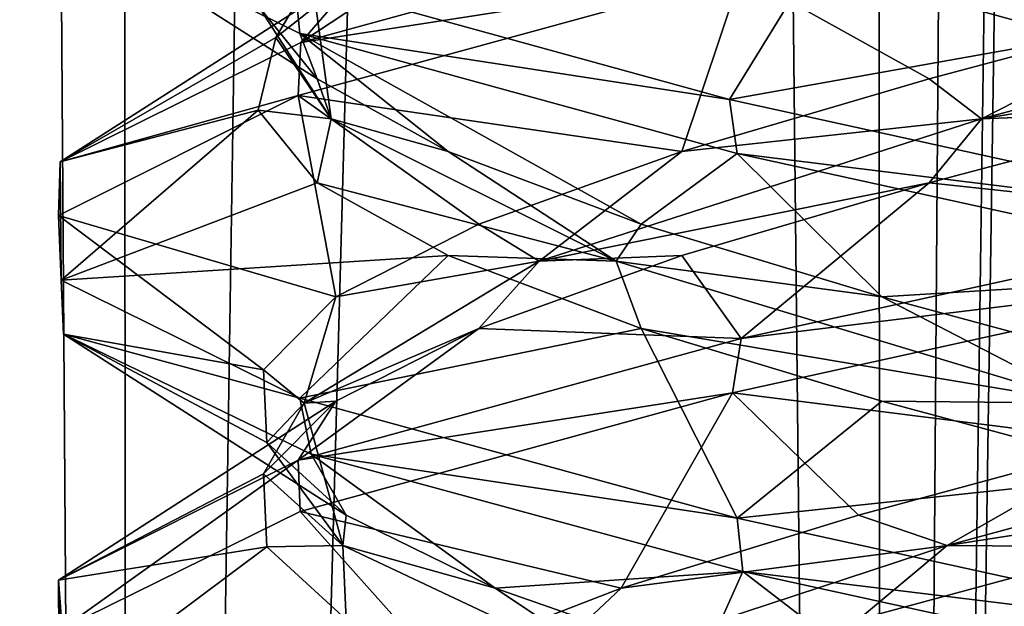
# Model space of a CAD drawing. Header units: millimetres. Extents: x -36.5 to 36.5, y -8.8 to 41.6.
# Tile 89 of 256: x -1.512 to -0.331, y 5.237 to 5.941. Entities that reach past the tile are written whole.
import ezdxf

# ---------------------------------------------------------------- set-up
doc = ezdxf.new("R2010")
doc.units = ezdxf.units.MM
doc.header["$LTSCALE"] = 65.185185
for name, color, linetype in [('14', 7, 'CONTINUOUS'), ('15', 7, 'CONTINUOUS'), ('16', 7, 'CONTINUOUS'), ('166', 7, 'CONTINUOUS'), ('175', 7, 'CONTINUOUS'), ('176', 7, 'CONTINUOUS'), ('177', 7, 'CONTINUOUS'), ('187', 7, 'CONTINUOUS'), ('188', 7, 'CONTINUOUS'), ('189', 7, 'CONTINUOUS'), ('199', 7, 'CONTINUOUS'), ('200', 7, 'CONTINUOUS'), ('201', 7, 'CONTINUOUS'), ('220', 7, 'CONTINUOUS'), ('221', 7, 'CONTINUOUS'), ('26', 7, 'CONTINUOUS'), ('27', 7, 'CONTINUOUS'), ('28', 7, 'CONTINUOUS'), ('38', 7, 'CONTINUOUS'), ('39', 7, 'CONTINUOUS'), ('40', 7, 'CONTINUOUS'), ('5', 7, 'CONTINUOUS'), ('548', 7, 'CONTINUOUS'), ('553', 7, 'CONTINUOUS'), ('59', 7, 'CONTINUOUS'), ('60', 7, 'CONTINUOUS')]:
    doc.layers.add(name, color=color, linetype=linetype)

msp = doc.modelspace()

# ---------------------------------------------------------------- linework, layer by layer
at = {"layer": '14', "color": 7, "linetype": 'CONTINUOUS'}
msp.add_3dface([(-0.5056, 5.2213, 12.1206), (0, 5.2, 12.5), (-0.1832, 5.3086, 12.2156), (-0.5056, 5.2213, 12.1206)], dxfattribs=at)
at = {"layer": '15', "color": 7, "linetype": 'CONTINUOUS'}
for points in [[(-0.399, 5.3102, 12.1246), (0.1529, 5.3959, 12.2198), (0.231, 5.4808, 12.1707), (-0.399, 5.3102, 12.1246)], [(-0.399, 5.3102, 12.1246), (0.231, 5.4808, 12.1707), (-0.1832, 5.4336, 12.2156), (-0.399, 5.3102, 12.1246)], [(-0.5056, 5.3463, 12.1206), (-0.399, 5.3102, 12.1246), (-0.1832, 5.4336, 12.2156), (-0.5056, 5.3463, 12.1206)], [(-0.1832, 5.3086, 12.2156), (0.1529, 5.3959, 12.2198), (-0.399, 5.3102, 12.1246), (-0.1832, 5.3086, 12.2156)], [(-0.7902, 5.259, 11.9417), (-0.399, 5.3102, 12.1246), (-0.5056, 5.3463, 12.1206), (-0.7902, 5.259, 11.9417)], [(-0.9172, 5.1397, 11.7633), (-0.5056, 5.2213, 12.1206), (-0.399, 5.3102, 12.1246), (-0.9172, 5.1397, 11.7633)], [(-0.9172, 5.1397, 11.7633), (-0.399, 5.3102, 12.1246), (-0.7902, 5.259, 11.9417), (-0.9172, 5.1397, 11.7633)], [(-0.5056, 5.2213, 12.1206), (-0.1832, 5.3086, 12.2156), (-0.399, 5.3102, 12.1246), (-0.5056, 5.2213, 12.1206)], [(-1.0158, 5.1717, 11.6925), (-0.9172, 5.1397, 11.7633), (-0.7902, 5.259, 11.9417), (-1.0158, 5.1717, 11.6925)]]:
    msp.add_3dface(points, dxfattribs=at)
at = {"layer": '16', "color": 7, "linetype": 'CONTINUOUS'}
for points in [[(0, 5.6375, 12.5), (-0.6568, 5.4932, 12.3485), (-0.1832, 5.4336, 12.2156), (0, 5.6375, 12.5)], [(-0.6568, 5.4932, 12.3485), (-1.1756, 5.3508, 11.9316), (-0.7902, 5.259, 11.9417), (-0.6568, 5.4932, 12.3485)], [(-0.6568, 5.4932, 12.3485), (-0.7902, 5.259, 11.9417), (-0.5056, 5.3463, 12.1206), (-0.6568, 5.4932, 12.3485)], [(-0.6568, 5.4932, 12.3485), (-0.5056, 5.3463, 12.1206), (-0.1832, 5.4336, 12.2156), (-0.6568, 5.4932, 12.3485)], [(-1.1756, 5.3508, 11.9316), (-1.4613, 5.21, 11.3385), (-1.0158, 5.1717, 11.6925), (-1.1756, 5.3508, 11.9316)], [(-1.1756, 5.3508, 11.9316), (-1.0158, 5.1717, 11.6925), (-0.7902, 5.259, 11.9417), (-1.1756, 5.3508, 11.9316)]]:
    msp.add_3dface(points, dxfattribs=at)
at = {"layer": '166', "color": 7, "linetype": 'CONTINUOUS'}
for points in [[(-1.1761, 5.9244, -11.931), (-1.4623, 6.066, -11.3343), (-1.1826, 5.9891, -11.9228), (-1.1761, 5.9244, -11.931)], [(-1.1748, 5.9136, -10.0673), (-0.6464, 5.9957, -9.6464), (-0.6558, 6.056, -9.651), (-1.1748, 5.9136, -10.0673)], [(-1.178, 5.85, -10.0714), (-0.6464, 5.9957, -9.6464), (-1.1748, 5.9136, -10.0673), (-1.178, 5.85, -10.0714)], [(-0.6603, 5.8451, -12.3468), (-1.1761, 5.9244, -11.931), (-1.1826, 5.9891, -11.9228), (-0.6603, 5.8451, -12.3468)], [(-0.6513, 5.7805, -12.3512), (-1.1761, 5.9244, -11.931), (-0.6603, 5.8451, -12.3468), (-0.6513, 5.7805, -12.3512)], [(-1.4636, 5.7703, -10.6713), (-1.178, 5.85, -10.0714), (-1.1748, 5.9136, -10.0673), (-1.4636, 5.7703, -10.6713)], [(-1.4655, 5.7059, -10.6803), (-1.178, 5.85, -10.0714), (-1.4636, 5.7703, -10.6713), (-1.4655, 5.7059, -10.6803)], [(0, 5.7, -12.5), (-0.6513, 5.7805, -12.3512), (-0.6603, 5.8451, -12.3468), (0, 5.7, -12.5)], [(0, 5.6375, -12.5), (-0.6513, 5.7805, -12.3512), (0, 5.7, -12.5), (0, 5.6375, -12.5)], [(-1.4623, 5.6285, -11.3343), (-1.4655, 5.7059, -10.6803), (-1.4636, 5.7703, -10.6713), (-1.4623, 5.6285, -11.3343)], [(-1.4596, 5.5635, -11.3456), (-1.4655, 5.7059, -10.6803), (-1.4623, 5.6285, -11.3343), (-1.4596, 5.5635, -11.3456)], [(0, 5.6375, -9.5), (0, 5.7, -9.5), (-0.6464, 5.5582, -9.6464), (0, 5.6375, -9.5)], [(-0.6568, 5.4932, -9.6515), (0, 5.6375, -9.5), (-0.6464, 5.5582, -9.6464), (-0.6568, 5.4932, -9.6515)], [(-1.1761, 5.4869, -11.931), (-1.4596, 5.5635, -11.3456), (-1.4623, 5.6285, -11.3343), (-1.1761, 5.4869, -11.931)], [(-1.1624, 5.4197, -11.9481), (-1.4596, 5.5635, -11.3456), (-1.1761, 5.4869, -11.931), (-1.1624, 5.4197, -11.9481)], [(-1.178, 5.4125, -10.0714), (-0.6568, 5.4932, -9.6515), (-0.6464, 5.5582, -9.6464), (-1.178, 5.4125, -10.0714)], [(-1.1756, 5.3508, -10.0684), (-0.6568, 5.4932, -9.6515), (-1.178, 5.4125, -10.0714), (-1.1756, 5.3508, -10.0684)], [(-0.6513, 5.343, -12.3512), (-1.1624, 5.4197, -11.9481), (-1.1761, 5.4869, -11.931), (-0.6513, 5.343, -12.3512)], [(-1.4655, 5.2684, -10.6803), (-1.4613, 5.21, -10.6615), (-1.178, 5.4125, -10.0714), (-1.4655, 5.2684, -10.6803)], [(-1.4613, 5.21, -10.6615), (-1.1756, 5.3508, -10.0684), (-1.178, 5.4125, -10.0714), (-1.4613, 5.21, -10.6615)], [(-0.6445, 5.2789, -12.3545), (-1.1624, 5.4197, -11.9481), (-0.6513, 5.343, -12.3512), (-0.6445, 5.2789, -12.3545)], [(0, 5.2, -12.5), (-0.6445, 5.2789, -12.3545), (-0.6513, 5.343, -12.3512), (0, 5.2, -12.5)], [(0, 5.1375, -12.5), (-0.6445, 5.2789, -12.3545), (0, 5.2, -12.5), (0, 5.1375, -12.5)], [(-1.4646, 5.0682, -11.3239), (-1.4613, 5.21, -10.6615), (-1.4655, 5.2684, -10.6803), (-1.4646, 5.0682, -11.3239)], [(-1.4596, 5.126, -11.3456), (-1.4646, 5.0682, -11.3239), (-1.4655, 5.2684, -10.6803), (-1.4596, 5.126, -11.3456)]]:
    msp.add_3dface(points, dxfattribs=at)
at = {"layer": '175', "color": 7, "linetype": 'CONTINUOUS'}
msp.add_3dface([(-0.5056, 5.2213, -9.8794), (0, 5.2, -9.5), (-0.1832, 5.3086, -9.7844), (-0.5056, 5.2213, -9.8794)], dxfattribs=at)
at = {"layer": '176', "color": 7, "linetype": 'CONTINUOUS'}
for points in [[(-0.399, 5.3102, -9.8754), (0.1529, 5.3959, -9.7802), (0.231, 5.4808, -9.8293), (-0.399, 5.3102, -9.8754)], [(-0.399, 5.3102, -9.8754), (0.231, 5.4808, -9.8293), (-0.1832, 5.4336, -9.7844), (-0.399, 5.3102, -9.8754)], [(-0.5056, 5.3463, -9.8794), (-0.399, 5.3102, -9.8754), (-0.1832, 5.4336, -9.7844), (-0.5056, 5.3463, -9.8794)], [(-0.1832, 5.3086, -9.7844), (0.1529, 5.3959, -9.7802), (-0.399, 5.3102, -9.8754), (-0.1832, 5.3086, -9.7844)], [(-0.7902, 5.259, -10.0583), (-0.399, 5.3102, -9.8754), (-0.5056, 5.3463, -9.8794), (-0.7902, 5.259, -10.0583)], [(-0.9172, 5.1397, -10.2367), (-0.5056, 5.2213, -9.8794), (-0.399, 5.3102, -9.8754), (-0.9172, 5.1397, -10.2367)], [(-0.9172, 5.1397, -10.2367), (-0.399, 5.3102, -9.8754), (-0.7902, 5.259, -10.0583), (-0.9172, 5.1397, -10.2367)], [(-0.5056, 5.2213, -9.8794), (-0.1832, 5.3086, -9.7844), (-0.399, 5.3102, -9.8754), (-0.5056, 5.2213, -9.8794)], [(-1.0158, 5.1717, -10.3075), (-0.9172, 5.1397, -10.2367), (-0.7902, 5.259, -10.0583), (-1.0158, 5.1717, -10.3075)]]:
    msp.add_3dface(points, dxfattribs=at)
at = {"layer": '177', "color": 7, "linetype": 'CONTINUOUS'}
for points in [[(0, 5.6375, -9.5), (-0.6568, 5.4932, -9.6515), (-0.1832, 5.4336, -9.7844), (0, 5.6375, -9.5)], [(-0.6568, 5.4932, -9.6515), (-1.1756, 5.3508, -10.0684), (-0.7902, 5.259, -10.0583), (-0.6568, 5.4932, -9.6515)], [(-0.6568, 5.4932, -9.6515), (-0.7902, 5.259, -10.0583), (-0.5056, 5.3463, -9.8794), (-0.6568, 5.4932, -9.6515)], [(-0.6568, 5.4932, -9.6515), (-0.5056, 5.3463, -9.8794), (-0.1832, 5.4336, -9.7844), (-0.6568, 5.4932, -9.6515)], [(-1.1756, 5.3508, -10.0684), (-1.4613, 5.21, -10.6615), (-1.0158, 5.1717, -10.3075), (-1.1756, 5.3508, -10.0684)], [(-1.1756, 5.3508, -10.0684), (-1.0158, 5.1717, -10.3075), (-0.7902, 5.259, -10.0583), (-1.1756, 5.3508, -10.0684)]]:
    msp.add_3dface(points, dxfattribs=at)
at = {"layer": '187', "color": 7, "linetype": 'CONTINUOUS'}
for points in [[(-0.4205, 5.7451, -9.8448), (0, 5.7, -9.5), (-0.0919, 5.8324, -9.7741), (-0.4205, 5.7451, -9.8448)], [(-0.7176, 5.6578, -10.0018), (-0.6464, 5.5582, -9.6464), (-0.4205, 5.7451, -9.8448), (-0.7176, 5.6578, -10.0018)], [(-0.6464, 5.5582, -9.6464), (0, 5.7, -9.5), (-0.4205, 5.7451, -9.8448), (-0.6464, 5.5582, -9.6464)], [(-0.9612, 5.5705, -10.2335), (-0.6464, 5.5582, -9.6464), (-0.7176, 5.6578, -10.0018), (-0.9612, 5.5705, -10.2335)], [(-1.178, 5.4125, -10.0714), (-0.6464, 5.5582, -9.6464), (-0.9612, 5.5705, -10.2335), (-1.178, 5.4125, -10.0714)], [(-1.1328, 5.4832, -10.5225), (-1.178, 5.4125, -10.0714), (-0.9612, 5.5705, -10.2335), (-1.1328, 5.4832, -10.5225)], [(-1.4655, 5.2684, -10.6803), (-1.178, 5.4125, -10.0714), (-1.1328, 5.4832, -10.5225), (-1.4655, 5.2684, -10.6803)], [(-1.2198, 5.3959, -10.8471), (-1.4655, 5.2684, -10.6803), (-1.1328, 5.4832, -10.5225), (-1.2198, 5.3959, -10.8471)], [(-1.2156, 5.3086, -11.1832), (-1.4655, 5.2684, -10.6803), (-1.2198, 5.3959, -10.8471), (-1.2156, 5.3086, -11.1832)], [(-1.4596, 5.126, -11.3456), (-1.4655, 5.2684, -10.6803), (-1.2156, 5.3086, -11.1832), (-1.4596, 5.126, -11.3456)], [(-1.1206, 5.2213, -11.5056), (-1.4596, 5.126, -11.3456), (-1.2156, 5.3086, -11.1832), (-1.1206, 5.2213, -11.5056)]]:
    msp.add_3dface(points, dxfattribs=at)
at = {"layer": '188', "color": 7, "linetype": 'CONTINUOUS'}
for points in [[(-0.3577, 5.8219, -9.8616), (0.2436, 5.9197, -9.795), (0.2736, 5.9924, -9.8385), (-0.3577, 5.8219, -9.8616)], [(-0.3577, 5.8219, -9.8616), (0.2736, 5.9924, -9.8385), (-0.0919, 5.9574, -9.7741), (-0.3577, 5.8219, -9.8616)], [(-0.4205, 5.8701, -9.8448), (-0.3577, 5.8219, -9.8616), (-0.0919, 5.9574, -9.7741), (-0.4205, 5.8701, -9.8448)], [(-0.0919, 5.8324, -9.7741), (0.2436, 5.9197, -9.795), (-0.3577, 5.8219, -9.8616), (-0.0919, 5.8324, -9.7741)], [(-0.7176, 5.7828, -10.0018), (-0.3577, 5.8219, -9.8616), (-0.4205, 5.8701, -9.8448), (-0.7176, 5.7828, -10.0018)], [(-0.4205, 5.7451, -9.8448), (-0.0919, 5.8324, -9.7741), (-0.3577, 5.8219, -9.8616), (-0.4205, 5.7451, -9.8448)], [(-0.8887, 5.6513, -10.2037), (-0.4205, 5.7451, -9.8448), (-0.3577, 5.8219, -9.8616), (-0.8887, 5.6513, -10.2037)], [(-0.8887, 5.6513, -10.2037), (-0.3577, 5.8219, -9.8616), (-0.7176, 5.7828, -10.0018), (-0.8887, 5.6513, -10.2037)], [(-0.9612, 5.6955, -10.2335), (-0.8887, 5.6513, -10.2037), (-0.7176, 5.7828, -10.0018), (-0.9612, 5.6955, -10.2335)], [(-0.7176, 5.6578, -10.0018), (-0.4205, 5.7451, -9.8448), (-0.8887, 5.6513, -10.2037), (-0.7176, 5.6578, -10.0018)], [(-1.1328, 5.6082, -10.5225), (-0.8887, 5.6513, -10.2037), (-0.9612, 5.6955, -10.2335), (-1.1328, 5.6082, -10.5225)], [(-1.1707, 5.4808, -10.769), (-0.9612, 5.5705, -10.2335), (-0.8887, 5.6513, -10.2037), (-1.1707, 5.4808, -10.769)], [(-1.1707, 5.4808, -10.769), (-0.8887, 5.6513, -10.2037), (-1.1328, 5.6082, -10.5225), (-1.1707, 5.4808, -10.769)], [(-0.9612, 5.5705, -10.2335), (-0.7176, 5.6578, -10.0018), (-0.8887, 5.6513, -10.2037), (-0.9612, 5.5705, -10.2335)], [(-1.2198, 5.5209, -10.8471), (-1.1707, 5.4808, -10.769), (-1.1328, 5.6082, -10.5225), (-1.2198, 5.5209, -10.8471)], [(-1.1328, 5.4832, -10.5225), (-0.9612, 5.5705, -10.2335), (-1.1707, 5.4808, -10.769), (-1.1328, 5.4832, -10.5225)], [(-1.2156, 5.4336, -11.1832), (-1.1707, 5.4808, -10.769), (-1.2198, 5.5209, -10.8471), (-1.2156, 5.4336, -11.1832)], [(-1.2198, 5.3959, -10.8471), (-1.1328, 5.4832, -10.5225), (-1.1707, 5.4808, -10.769), (-1.2198, 5.3959, -10.8471)], [(-1.1246, 5.3102, -11.399), (-1.2198, 5.3959, -10.8471), (-1.1707, 5.4808, -10.769), (-1.1246, 5.3102, -11.399)], [(-1.1246, 5.3102, -11.399), (-1.1707, 5.4808, -10.769), (-1.2156, 5.4336, -11.1832), (-1.1246, 5.3102, -11.399)], [(-1.1206, 5.3463, -11.5056), (-1.1246, 5.3102, -11.399), (-1.2156, 5.4336, -11.1832), (-1.1206, 5.3463, -11.5056)], [(-1.2156, 5.3086, -11.1832), (-1.2198, 5.3959, -10.8471), (-1.1246, 5.3102, -11.399), (-1.2156, 5.3086, -11.1832)], [(-0.9417, 5.259, -11.7902), (-1.1246, 5.3102, -11.399), (-1.1206, 5.3463, -11.5056), (-0.9417, 5.259, -11.7902)], [(-1.1206, 5.2213, -11.5056), (-1.2156, 5.3086, -11.1832), (-1.1246, 5.3102, -11.399), (-1.1206, 5.2213, -11.5056)], [(-0.7633, 5.1397, -11.9172), (-1.1206, 5.2213, -11.5056), (-1.1246, 5.3102, -11.399), (-0.7633, 5.1397, -11.9172)], [(-0.7633, 5.1397, -11.9172), (-1.1246, 5.3102, -11.399), (-0.9417, 5.259, -11.7902), (-0.7633, 5.1397, -11.9172)], [(-0.6925, 5.1717, -12.0158), (-0.7633, 5.1397, -11.9172), (-0.9417, 5.259, -11.7902), (-0.6925, 5.1717, -12.0158)]]:
    msp.add_3dface(points, dxfattribs=at)
at = {"layer": '189', "color": 7, "linetype": 'CONTINUOUS'}
for points in [[(-0.6464, 5.9957, -9.6464), (-1.178, 5.85, -10.0714), (-0.7176, 5.7828, -10.0018), (-0.6464, 5.9957, -9.6464)], [(-0.6464, 5.9957, -9.6464), (-0.7176, 5.7828, -10.0018), (-0.4205, 5.8701, -9.8448), (-0.6464, 5.9957, -9.6464)], [(-0.6464, 5.9957, -9.6464), (-0.4205, 5.8701, -9.8448), (-0.0919, 5.9574, -9.7741), (-0.6464, 5.9957, -9.6464)], [(-1.178, 5.85, -10.0714), (-1.4655, 5.7059, -10.6803), (-1.1328, 5.6082, -10.5225), (-1.178, 5.85, -10.0714)], [(-1.178, 5.85, -10.0714), (-1.1328, 5.6082, -10.5225), (-0.9612, 5.6955, -10.2335), (-1.178, 5.85, -10.0714)], [(-1.178, 5.85, -10.0714), (-0.9612, 5.6955, -10.2335), (-0.7176, 5.7828, -10.0018), (-1.178, 5.85, -10.0714)], [(-1.4655, 5.7059, -10.6803), (-1.4596, 5.5635, -11.3456), (-1.2198, 5.5209, -10.8471), (-1.4655, 5.7059, -10.6803)], [(-1.4655, 5.7059, -10.6803), (-1.2198, 5.5209, -10.8471), (-1.1328, 5.6082, -10.5225), (-1.4655, 5.7059, -10.6803)], [(-1.4596, 5.5635, -11.3456), (-1.1624, 5.4197, -11.9481), (-1.1206, 5.3463, -11.5056), (-1.4596, 5.5635, -11.3456)], [(-1.4596, 5.5635, -11.3456), (-1.1206, 5.3463, -11.5056), (-1.2156, 5.4336, -11.1832), (-1.4596, 5.5635, -11.3456)], [(-1.4596, 5.5635, -11.3456), (-1.2156, 5.4336, -11.1832), (-1.2198, 5.5209, -10.8471), (-1.4596, 5.5635, -11.3456)], [(-1.1624, 5.4197, -11.9481), (-0.6445, 5.2789, -12.3545), (-0.9417, 5.259, -11.7902), (-1.1624, 5.4197, -11.9481)], [(-1.1624, 5.4197, -11.9481), (-0.9417, 5.259, -11.7902), (-1.1206, 5.3463, -11.5056), (-1.1624, 5.4197, -11.9481)], [(-0.6445, 5.2789, -12.3545), (-0.6925, 5.1717, -12.0158), (-0.9417, 5.259, -11.7902), (-0.6445, 5.2789, -12.3545)], [(-0.6445, 5.2789, -12.3545), (-0.3915, 5.0844, -12.1654), (-0.6925, 5.1717, -12.0158), (-0.6445, 5.2789, -12.3545)], [(-0.6445, 5.2789, -12.3545), (0, 5.1375, -12.5), (-0.3915, 5.0844, -12.1654), (-0.6445, 5.2789, -12.3545)]]:
    msp.add_3dface(points, dxfattribs=at)
at = {"layer": '199', "color": 7, "linetype": 'CONTINUOUS'}
for points in [[(-1.1748, 5.9136, -10.0673), (-0.6558, 6.056, -9.651), (-0.9012, 6.0943, -10.1638), (-1.1748, 5.9136, -10.0673)], [(-1.094, 6.007, -10.4391), (-1.1748, 5.9136, -10.0673), (-0.9012, 6.0943, -10.1638), (-1.094, 6.007, -10.4391)], [(-1.4636, 5.7703, -10.6713), (-1.1748, 5.9136, -10.0673), (-1.094, 6.007, -10.4391), (-1.4636, 5.7703, -10.6713)], [(-1.205, 5.9197, -10.7564), (-1.4636, 5.7703, -10.6713), (-1.094, 6.007, -10.4391), (-1.205, 5.9197, -10.7564)], [(-1.2259, 5.8324, -11.0919), (-1.4636, 5.7703, -10.6713), (-1.205, 5.9197, -10.7564), (-1.2259, 5.8324, -11.0919)], [(-1.4623, 5.6285, -11.3343), (-1.4636, 5.7703, -10.6713), (-1.2259, 5.8324, -11.0919), (-1.4623, 5.6285, -11.3343)], [(-1.1552, 5.7451, -11.4205), (-1.4623, 5.6285, -11.3343), (-1.2259, 5.8324, -11.0919), (-1.1552, 5.7451, -11.4205)], [(-0.9982, 5.6578, -11.7176), (-1.4623, 5.6285, -11.3343), (-1.1552, 5.7451, -11.4205), (-0.9982, 5.6578, -11.7176)], [(-1.1761, 5.4869, -11.931), (-1.4623, 5.6285, -11.3343), (-0.9982, 5.6578, -11.7176), (-1.1761, 5.4869, -11.931)], [(-0.7665, 5.5705, -11.9612), (-1.1761, 5.4869, -11.931), (-0.9982, 5.6578, -11.7176), (-0.7665, 5.5705, -11.9612)], [(-0.6513, 5.343, -12.3512), (-1.1761, 5.4869, -11.931), (-0.7665, 5.5705, -11.9612), (-0.6513, 5.343, -12.3512)], [(-0.4775, 5.4832, -12.1328), (-0.6513, 5.343, -12.3512), (-0.7665, 5.5705, -11.9612), (-0.4775, 5.4832, -12.1328)], [(-0.1529, 5.3959, -12.2198), (-0.6513, 5.343, -12.3512), (-0.4775, 5.4832, -12.1328), (-0.1529, 5.3959, -12.2198)], [(0, 5.2, -12.5), (-0.6513, 5.343, -12.3512), (-0.1529, 5.3959, -12.2198), (0, 5.2, -12.5)]]:
    msp.add_3dface(points, dxfattribs=at)
at = {"layer": '200', "color": 7, "linetype": 'CONTINUOUS'}
for points in [[(-1.205, 5.9197, -10.7564), (-1.094, 6.007, -10.4391), (-1.1615, 5.9924, -10.7264), (-1.205, 5.9197, -10.7564)], [(-1.1384, 5.8219, -11.3577), (-1.1615, 5.9924, -10.7264), (-1.2259, 5.9574, -11.0919), (-1.1384, 5.8219, -11.3577)], [(-1.1384, 5.8219, -11.3577), (-1.205, 5.9197, -10.7564), (-1.1615, 5.9924, -10.7264), (-1.1384, 5.8219, -11.3577)], [(-1.1552, 5.8701, -11.4205), (-1.1384, 5.8219, -11.3577), (-1.2259, 5.9574, -11.0919), (-1.1552, 5.8701, -11.4205)], [(-1.2259, 5.8324, -11.0919), (-1.205, 5.9197, -10.7564), (-1.1384, 5.8219, -11.3577), (-1.2259, 5.8324, -11.0919)], [(-0.9982, 5.7828, -11.7176), (-1.1384, 5.8219, -11.3577), (-1.1552, 5.8701, -11.4205), (-0.9982, 5.7828, -11.7176)], [(-1.1552, 5.7451, -11.4205), (-1.2259, 5.8324, -11.0919), (-1.1384, 5.8219, -11.3577), (-1.1552, 5.7451, -11.4205)], [(-0.7963, 5.6513, -11.8887), (-1.1552, 5.7451, -11.4205), (-1.1384, 5.8219, -11.3577), (-0.7963, 5.6513, -11.8887)], [(-0.7963, 5.6513, -11.8887), (-1.1384, 5.8219, -11.3577), (-0.9982, 5.7828, -11.7176), (-0.7963, 5.6513, -11.8887)], [(-0.7665, 5.6955, -11.9612), (-0.7963, 5.6513, -11.8887), (-0.9982, 5.7828, -11.7176), (-0.7665, 5.6955, -11.9612)], [(-0.9982, 5.6578, -11.7176), (-1.1552, 5.7451, -11.4205), (-0.7963, 5.6513, -11.8887), (-0.9982, 5.6578, -11.7176)], [(-0.4775, 5.6082, -12.1328), (-0.7963, 5.6513, -11.8887), (-0.7665, 5.6955, -11.9612), (-0.4775, 5.6082, -12.1328)], [(-0.7665, 5.5705, -11.9612), (-0.9982, 5.6578, -11.7176), (-0.7963, 5.6513, -11.8887), (-0.7665, 5.5705, -11.9612)], [(-0.231, 5.4808, -12.1707), (-0.7665, 5.5705, -11.9612), (-0.7963, 5.6513, -11.8887), (-0.231, 5.4808, -12.1707)], [(-0.231, 5.4808, -12.1707), (-0.7963, 5.6513, -11.8887), (-0.4775, 5.6082, -12.1328), (-0.231, 5.4808, -12.1707)], [(-0.1529, 5.5209, -12.2198), (-0.231, 5.4808, -12.1707), (-0.4775, 5.6082, -12.1328), (-0.1529, 5.5209, -12.2198)], [(-0.4775, 5.4832, -12.1328), (-0.7665, 5.5705, -11.9612), (-0.231, 5.4808, -12.1707), (-0.4775, 5.4832, -12.1328)], [(-0.1529, 5.3959, -12.2198), (-0.4775, 5.4832, -12.1328), (-0.231, 5.4808, -12.1707), (-0.1529, 5.3959, -12.2198)]]:
    msp.add_3dface(points, dxfattribs=at)
at = {"layer": '201', "color": 7, "linetype": 'CONTINUOUS'}
for points in [[(-1.4623, 6.066, -11.3343), (-1.1761, 5.9244, -11.931), (-1.1552, 5.8701, -11.4205), (-1.4623, 6.066, -11.3343)], [(-1.4623, 6.066, -11.3343), (-1.1552, 5.8701, -11.4205), (-1.2259, 5.9574, -11.0919), (-1.4623, 6.066, -11.3343)], [(-1.1761, 5.9244, -11.931), (-0.6513, 5.7805, -12.3512), (-0.7665, 5.6955, -11.9612), (-1.1761, 5.9244, -11.931)], [(-1.1761, 5.9244, -11.931), (-0.7665, 5.6955, -11.9612), (-0.9982, 5.7828, -11.7176), (-1.1761, 5.9244, -11.931)], [(-1.1761, 5.9244, -11.931), (-0.9982, 5.7828, -11.7176), (-1.1552, 5.8701, -11.4205), (-1.1761, 5.9244, -11.931)], [(-0.6513, 5.7805, -12.3512), (-0.4775, 5.6082, -12.1328), (-0.7665, 5.6955, -11.9612), (-0.6513, 5.7805, -12.3512)], [(-0.6513, 5.7805, -12.3512), (0, 5.6375, -12.5), (-0.4775, 5.6082, -12.1328), (-0.6513, 5.7805, -12.3512)], [(0, 5.6375, -12.5), (-0.1529, 5.5209, -12.2198), (-0.4775, 5.6082, -12.1328), (0, 5.6375, -12.5)]]:
    msp.add_3dface(points, dxfattribs=at)
at = {"layer": '220', "color": 7, "linetype": 'CONTINUOUS'}
for points in [[(-0.6603, 5.8451, -12.3468), (-1.1826, 5.9891, -11.9228), (-0.5609, 6.007, -12.094), (-0.6603, 5.8451, -12.3468)], [(-0.2436, 5.9197, -12.205), (-0.6603, 5.8451, -12.3468), (-0.5609, 6.007, -12.094), (-0.2436, 5.9197, -12.205)], [(0, 5.7, -12.5), (-0.6603, 5.8451, -12.3468), (-0.2436, 5.9197, -12.205), (0, 5.7, -12.5)]]:
    msp.add_3dface(points, dxfattribs=at)
at = {"layer": '221', "color": 7, "linetype": 'CONTINUOUS'}
msp.add_3dface([(-0.2436, 5.9197, -12.205), (-0.5609, 6.007, -12.094), (-0.2736, 5.9924, -12.1615), (-0.2436, 5.9197, -12.205)], dxfattribs=at)
at = {"layer": '26', "color": 7, "linetype": 'CONTINUOUS'}
for points in [[(-0.4205, 5.7451, 12.1552), (0, 5.7, 12.5), (-0.0919, 5.8324, 12.2259), (-0.4205, 5.7451, 12.1552)], [(-0.7176, 5.6578, 11.9982), (-0.6464, 5.5582, 12.3536), (-0.4205, 5.7451, 12.1552), (-0.7176, 5.6578, 11.9982)], [(-0.6464, 5.5582, 12.3536), (0, 5.7, 12.5), (-0.4205, 5.7451, 12.1552), (-0.6464, 5.5582, 12.3536)], [(-0.9612, 5.5705, 11.7665), (-0.6464, 5.5582, 12.3536), (-0.7176, 5.6578, 11.9982), (-0.9612, 5.5705, 11.7665)], [(-1.178, 5.4125, 11.9286), (-0.6464, 5.5582, 12.3536), (-0.9612, 5.5705, 11.7665), (-1.178, 5.4125, 11.9286)], [(-1.1328, 5.4832, 11.4775), (-1.178, 5.4125, 11.9286), (-0.9612, 5.5705, 11.7665), (-1.1328, 5.4832, 11.4775)], [(-1.4655, 5.2684, 11.3197), (-1.178, 5.4125, 11.9286), (-1.1328, 5.4832, 11.4775), (-1.4655, 5.2684, 11.3197)], [(-1.2198, 5.3959, 11.1529), (-1.4655, 5.2684, 11.3197), (-1.1328, 5.4832, 11.4775), (-1.2198, 5.3959, 11.1529)], [(-1.2156, 5.3086, 10.8168), (-1.4655, 5.2684, 11.3197), (-1.2198, 5.3959, 11.1529), (-1.2156, 5.3086, 10.8168)], [(-1.4596, 5.126, 10.6544), (-1.4655, 5.2684, 11.3197), (-1.2156, 5.3086, 10.8168), (-1.4596, 5.126, 10.6544)], [(-1.1206, 5.2213, 10.4944), (-1.4596, 5.126, 10.6544), (-1.2156, 5.3086, 10.8168), (-1.1206, 5.2213, 10.4944)]]:
    msp.add_3dface(points, dxfattribs=at)
at = {"layer": '27', "color": 7, "linetype": 'CONTINUOUS'}
for points in [[(-0.3577, 5.8219, 12.1384), (0.2436, 5.9197, 12.205), (0.2736, 5.9924, 12.1615), (-0.3577, 5.8219, 12.1384)], [(-0.3577, 5.8219, 12.1384), (0.2736, 5.9924, 12.1615), (-0.0919, 5.9574, 12.2259), (-0.3577, 5.8219, 12.1384)], [(-0.4205, 5.8701, 12.1552), (-0.3577, 5.8219, 12.1384), (-0.0919, 5.9574, 12.2259), (-0.4205, 5.8701, 12.1552)], [(-0.0919, 5.8324, 12.2259), (0.2436, 5.9197, 12.205), (-0.3577, 5.8219, 12.1384), (-0.0919, 5.8324, 12.2259)], [(-0.7176, 5.7828, 11.9982), (-0.3577, 5.8219, 12.1384), (-0.4205, 5.8701, 12.1552), (-0.7176, 5.7828, 11.9982)], [(-0.4205, 5.7451, 12.1552), (-0.0919, 5.8324, 12.2259), (-0.3577, 5.8219, 12.1384), (-0.4205, 5.7451, 12.1552)], [(-0.8887, 5.6513, 11.7963), (-0.4205, 5.7451, 12.1552), (-0.3577, 5.8219, 12.1384), (-0.8887, 5.6513, 11.7963)], [(-0.8887, 5.6513, 11.7963), (-0.3577, 5.8219, 12.1384), (-0.7176, 5.7828, 11.9982), (-0.8887, 5.6513, 11.7963)], [(-0.9612, 5.6955, 11.7665), (-0.8887, 5.6513, 11.7963), (-0.7176, 5.7828, 11.9982), (-0.9612, 5.6955, 11.7665)], [(-0.7176, 5.6578, 11.9982), (-0.4205, 5.7451, 12.1552), (-0.8887, 5.6513, 11.7963), (-0.7176, 5.6578, 11.9982)], [(-1.1328, 5.6082, 11.4775), (-0.8887, 5.6513, 11.7963), (-0.9612, 5.6955, 11.7665), (-1.1328, 5.6082, 11.4775)], [(-1.1707, 5.4808, 11.231), (-0.9612, 5.5705, 11.7665), (-0.8887, 5.6513, 11.7963), (-1.1707, 5.4808, 11.231)], [(-1.1707, 5.4808, 11.231), (-0.8887, 5.6513, 11.7963), (-1.1328, 5.6082, 11.4775), (-1.1707, 5.4808, 11.231)], [(-0.9612, 5.5705, 11.7665), (-0.7176, 5.6578, 11.9982), (-0.8887, 5.6513, 11.7963), (-0.9612, 5.5705, 11.7665)], [(-1.2198, 5.5209, 11.1529), (-1.1707, 5.4808, 11.231), (-1.1328, 5.6082, 11.4775), (-1.2198, 5.5209, 11.1529)], [(-1.1328, 5.4832, 11.4775), (-0.9612, 5.5705, 11.7665), (-1.1707, 5.4808, 11.231), (-1.1328, 5.4832, 11.4775)], [(-1.2156, 5.4336, 10.8168), (-1.1707, 5.4808, 11.231), (-1.2198, 5.5209, 11.1529), (-1.2156, 5.4336, 10.8168)], [(-1.2198, 5.3959, 11.1529), (-1.1328, 5.4832, 11.4775), (-1.1707, 5.4808, 11.231), (-1.2198, 5.3959, 11.1529)], [(-1.1246, 5.3102, 10.601), (-1.2198, 5.3959, 11.1529), (-1.1707, 5.4808, 11.231), (-1.1246, 5.3102, 10.601)], [(-1.1246, 5.3102, 10.601), (-1.1707, 5.4808, 11.231), (-1.2156, 5.4336, 10.8168), (-1.1246, 5.3102, 10.601)], [(-1.1206, 5.3463, 10.4944), (-1.1246, 5.3102, 10.601), (-1.2156, 5.4336, 10.8168), (-1.1206, 5.3463, 10.4944)], [(-1.2156, 5.3086, 10.8168), (-1.2198, 5.3959, 11.1529), (-1.1246, 5.3102, 10.601), (-1.2156, 5.3086, 10.8168)], [(-0.9417, 5.259, 10.2098), (-1.1246, 5.3102, 10.601), (-1.1206, 5.3463, 10.4944), (-0.9417, 5.259, 10.2098)], [(-1.1206, 5.2213, 10.4944), (-1.2156, 5.3086, 10.8168), (-1.1246, 5.3102, 10.601), (-1.1206, 5.2213, 10.4944)], [(-0.7633, 5.1397, 10.0828), (-1.1206, 5.2213, 10.4944), (-1.1246, 5.3102, 10.601), (-0.7633, 5.1397, 10.0828)], [(-0.7633, 5.1397, 10.0828), (-1.1246, 5.3102, 10.601), (-0.9417, 5.259, 10.2098), (-0.7633, 5.1397, 10.0828)], [(-0.6925, 5.1717, 9.9842), (-0.7633, 5.1397, 10.0828), (-0.9417, 5.259, 10.2098), (-0.6925, 5.1717, 9.9842)]]:
    msp.add_3dface(points, dxfattribs=at)
at = {"layer": '28', "color": 7, "linetype": 'CONTINUOUS'}
for points in [[(-0.6464, 5.9957, 12.3536), (-1.178, 5.85, 11.9286), (-0.7176, 5.7828, 11.9982), (-0.6464, 5.9957, 12.3536)], [(-0.6464, 5.9957, 12.3536), (-0.7176, 5.7828, 11.9982), (-0.4205, 5.8701, 12.1552), (-0.6464, 5.9957, 12.3536)], [(-0.6464, 5.9957, 12.3536), (-0.4205, 5.8701, 12.1552), (-0.0919, 5.9574, 12.2259), (-0.6464, 5.9957, 12.3536)], [(-1.178, 5.85, 11.9286), (-1.4655, 5.7059, 11.3197), (-1.1328, 5.6082, 11.4775), (-1.178, 5.85, 11.9286)], [(-1.178, 5.85, 11.9286), (-1.1328, 5.6082, 11.4775), (-0.9612, 5.6955, 11.7665), (-1.178, 5.85, 11.9286)], [(-1.178, 5.85, 11.9286), (-0.9612, 5.6955, 11.7665), (-0.7176, 5.7828, 11.9982), (-1.178, 5.85, 11.9286)], [(-1.4655, 5.7059, 11.3197), (-1.4596, 5.5635, 10.6544), (-1.2198, 5.5209, 11.1529), (-1.4655, 5.7059, 11.3197)], [(-1.4655, 5.7059, 11.3197), (-1.2198, 5.5209, 11.1529), (-1.1328, 5.6082, 11.4775), (-1.4655, 5.7059, 11.3197)], [(-1.4596, 5.5635, 10.6544), (-1.1624, 5.4197, 10.0519), (-1.1206, 5.3463, 10.4944), (-1.4596, 5.5635, 10.6544)], [(-1.4596, 5.5635, 10.6544), (-1.1206, 5.3463, 10.4944), (-1.2156, 5.4336, 10.8168), (-1.4596, 5.5635, 10.6544)], [(-1.4596, 5.5635, 10.6544), (-1.2156, 5.4336, 10.8168), (-1.2198, 5.5209, 11.1529), (-1.4596, 5.5635, 10.6544)], [(-1.1624, 5.4197, 10.0519), (-0.6445, 5.2789, 9.6455), (-0.9417, 5.259, 10.2098), (-1.1624, 5.4197, 10.0519)], [(-1.1624, 5.4197, 10.0519), (-0.9417, 5.259, 10.2098), (-1.1206, 5.3463, 10.4944), (-1.1624, 5.4197, 10.0519)], [(-0.6445, 5.2789, 9.6455), (-0.6925, 5.1717, 9.9842), (-0.9417, 5.259, 10.2098), (-0.6445, 5.2789, 9.6455)], [(-0.6445, 5.2789, 9.6455), (-0.3915, 5.0844, 9.8346), (-0.6925, 5.1717, 9.9842), (-0.6445, 5.2789, 9.6455)], [(-0.6445, 5.2789, 9.6455), (0, 5.1375, 9.5), (-0.3915, 5.0844, 9.8346), (-0.6445, 5.2789, 9.6455)]]:
    msp.add_3dface(points, dxfattribs=at)
at = {"layer": '38', "color": 7, "linetype": 'CONTINUOUS'}
for points in [[(-1.1748, 5.9136, 11.9327), (-0.6558, 6.056, 12.349), (-0.9012, 6.0943, 11.8362), (-1.1748, 5.9136, 11.9327)], [(-1.094, 6.007, 11.5609), (-1.1748, 5.9136, 11.9327), (-0.9012, 6.0943, 11.8362), (-1.094, 6.007, 11.5609)], [(-1.4636, 5.7703, 11.3287), (-1.1748, 5.9136, 11.9327), (-1.094, 6.007, 11.5609), (-1.4636, 5.7703, 11.3287)], [(-1.205, 5.9197, 11.2436), (-1.4636, 5.7703, 11.3287), (-1.094, 6.007, 11.5609), (-1.205, 5.9197, 11.2436)], [(-1.2259, 5.8324, 10.9081), (-1.4636, 5.7703, 11.3287), (-1.205, 5.9197, 11.2436), (-1.2259, 5.8324, 10.9081)], [(-1.4623, 5.6285, 10.6657), (-1.4636, 5.7703, 11.3287), (-1.2259, 5.8324, 10.9081), (-1.4623, 5.6285, 10.6657)], [(-1.1552, 5.7451, 10.5795), (-1.4623, 5.6285, 10.6657), (-1.2259, 5.8324, 10.9081), (-1.1552, 5.7451, 10.5795)], [(-0.9982, 5.6578, 10.2824), (-1.4623, 5.6285, 10.6657), (-1.1552, 5.7451, 10.5795), (-0.9982, 5.6578, 10.2824)], [(-1.1761, 5.4869, 10.069), (-1.4623, 5.6285, 10.6657), (-0.9982, 5.6578, 10.2824), (-1.1761, 5.4869, 10.069)], [(-0.7665, 5.5705, 10.0388), (-1.1761, 5.4869, 10.069), (-0.9982, 5.6578, 10.2824), (-0.7665, 5.5705, 10.0388)], [(-0.6513, 5.343, 9.6488), (-1.1761, 5.4869, 10.069), (-0.7665, 5.5705, 10.0388), (-0.6513, 5.343, 9.6488)], [(-0.4775, 5.4832, 9.8672), (-0.6513, 5.343, 9.6488), (-0.7665, 5.5705, 10.0388), (-0.4775, 5.4832, 9.8672)], [(-0.1529, 5.3959, 9.7802), (-0.6513, 5.343, 9.6488), (-0.4775, 5.4832, 9.8672), (-0.1529, 5.3959, 9.7802)], [(0, 5.2, 9.5), (-0.6513, 5.343, 9.6488), (-0.1529, 5.3959, 9.7802), (0, 5.2, 9.5)]]:
    msp.add_3dface(points, dxfattribs=at)
at = {"layer": '39', "color": 7, "linetype": 'CONTINUOUS'}
for points in [[(-1.205, 5.9197, 11.2436), (-1.094, 6.007, 11.5609), (-1.1615, 5.9924, 11.2736), (-1.205, 5.9197, 11.2436)], [(-1.1384, 5.8219, 10.6423), (-1.1615, 5.9924, 11.2736), (-1.2259, 5.9574, 10.9081), (-1.1384, 5.8219, 10.6423)], [(-1.1384, 5.8219, 10.6423), (-1.205, 5.9197, 11.2436), (-1.1615, 5.9924, 11.2736), (-1.1384, 5.8219, 10.6423)], [(-1.1552, 5.8701, 10.5795), (-1.1384, 5.8219, 10.6423), (-1.2259, 5.9574, 10.9081), (-1.1552, 5.8701, 10.5795)], [(-1.2259, 5.8324, 10.9081), (-1.205, 5.9197, 11.2436), (-1.1384, 5.8219, 10.6423), (-1.2259, 5.8324, 10.9081)], [(-0.9982, 5.7828, 10.2824), (-1.1384, 5.8219, 10.6423), (-1.1552, 5.8701, 10.5795), (-0.9982, 5.7828, 10.2824)], [(-1.1552, 5.7451, 10.5795), (-1.2259, 5.8324, 10.9081), (-1.1384, 5.8219, 10.6423), (-1.1552, 5.7451, 10.5795)], [(-0.7963, 5.6513, 10.1113), (-1.1552, 5.7451, 10.5795), (-1.1384, 5.8219, 10.6423), (-0.7963, 5.6513, 10.1113)], [(-0.7963, 5.6513, 10.1113), (-1.1384, 5.8219, 10.6423), (-0.9982, 5.7828, 10.2824), (-0.7963, 5.6513, 10.1113)], [(-0.7665, 5.6955, 10.0388), (-0.7963, 5.6513, 10.1113), (-0.9982, 5.7828, 10.2824), (-0.7665, 5.6955, 10.0388)], [(-0.9982, 5.6578, 10.2824), (-1.1552, 5.7451, 10.5795), (-0.7963, 5.6513, 10.1113), (-0.9982, 5.6578, 10.2824)], [(-0.4775, 5.6082, 9.8672), (-0.7963, 5.6513, 10.1113), (-0.7665, 5.6955, 10.0388), (-0.4775, 5.6082, 9.8672)], [(-0.7665, 5.5705, 10.0388), (-0.9982, 5.6578, 10.2824), (-0.7963, 5.6513, 10.1113), (-0.7665, 5.5705, 10.0388)], [(-0.231, 5.4808, 9.8293), (-0.7665, 5.5705, 10.0388), (-0.7963, 5.6513, 10.1113), (-0.231, 5.4808, 9.8293)], [(-0.231, 5.4808, 9.8293), (-0.7963, 5.6513, 10.1113), (-0.4775, 5.6082, 9.8672), (-0.231, 5.4808, 9.8293)], [(-0.1529, 5.5209, 9.7802), (-0.231, 5.4808, 9.8293), (-0.4775, 5.6082, 9.8672), (-0.1529, 5.5209, 9.7802)], [(-0.4775, 5.4832, 9.8672), (-0.7665, 5.5705, 10.0388), (-0.231, 5.4808, 9.8293), (-0.4775, 5.4832, 9.8672)], [(-0.1529, 5.3959, 9.7802), (-0.4775, 5.4832, 9.8672), (-0.231, 5.4808, 9.8293), (-0.1529, 5.3959, 9.7802)]]:
    msp.add_3dface(points, dxfattribs=at)
at = {"layer": '40', "color": 7, "linetype": 'CONTINUOUS'}
for points in [[(-1.4623, 6.066, 10.6657), (-1.1761, 5.9244, 10.069), (-1.1552, 5.8701, 10.5795), (-1.4623, 6.066, 10.6657)], [(-1.4623, 6.066, 10.6657), (-1.1552, 5.8701, 10.5795), (-1.2259, 5.9574, 10.9081), (-1.4623, 6.066, 10.6657)], [(-1.1761, 5.9244, 10.069), (-0.6513, 5.7805, 9.6488), (-0.7665, 5.6955, 10.0388), (-1.1761, 5.9244, 10.069)], [(-1.1761, 5.9244, 10.069), (-0.7665, 5.6955, 10.0388), (-0.9982, 5.7828, 10.2824), (-1.1761, 5.9244, 10.069)], [(-1.1761, 5.9244, 10.069), (-0.9982, 5.7828, 10.2824), (-1.1552, 5.8701, 10.5795), (-1.1761, 5.9244, 10.069)], [(-0.6513, 5.7805, 9.6488), (-0.4775, 5.6082, 9.8672), (-0.7665, 5.6955, 10.0388), (-0.6513, 5.7805, 9.6488)], [(-0.6513, 5.7805, 9.6488), (0, 5.6375, 9.5), (-0.4775, 5.6082, 9.8672), (-0.6513, 5.7805, 9.6488)], [(0, 5.6375, 9.5), (-0.1529, 5.5209, 9.7802), (-0.4775, 5.6082, 9.8672), (0, 5.6375, 9.5)]]:
    msp.add_3dface(points, dxfattribs=at)
at = {"layer": '5', "color": 7, "linetype": 'CONTINUOUS'}
for points in [[(-1.1761, 5.9244, 10.069), (-1.4623, 6.066, 10.6657), (-1.1826, 5.9891, 10.0772), (-1.1761, 5.9244, 10.069)], [(-1.1748, 5.9136, 11.9327), (-0.6464, 5.9957, 12.3536), (-0.6558, 6.056, 12.349), (-1.1748, 5.9136, 11.9327)], [(-1.178, 5.85, 11.9286), (-0.6464, 5.9957, 12.3536), (-1.1748, 5.9136, 11.9327), (-1.178, 5.85, 11.9286)], [(-0.6603, 5.8451, 9.6532), (-1.1761, 5.9244, 10.069), (-1.1826, 5.9891, 10.0772), (-0.6603, 5.8451, 9.6532)], [(-0.6513, 5.7805, 9.6488), (-1.1761, 5.9244, 10.069), (-0.6603, 5.8451, 9.6532), (-0.6513, 5.7805, 9.6488)], [(-1.4636, 5.7703, 11.3287), (-1.178, 5.85, 11.9286), (-1.1748, 5.9136, 11.9327), (-1.4636, 5.7703, 11.3287)], [(-1.4655, 5.7059, 11.3197), (-1.178, 5.85, 11.9286), (-1.4636, 5.7703, 11.3287), (-1.4655, 5.7059, 11.3197)], [(0, 5.7, 9.5), (-0.6513, 5.7805, 9.6488), (-0.6603, 5.8451, 9.6532), (0, 5.7, 9.5)], [(0, 5.6375, 9.5), (-0.6513, 5.7805, 9.6488), (0, 5.7, 9.5), (0, 5.6375, 9.5)], [(-1.4623, 5.6285, 10.6657), (-1.4655, 5.7059, 11.3197), (-1.4636, 5.7703, 11.3287), (-1.4623, 5.6285, 10.6657)], [(-1.4596, 5.5635, 10.6544), (-1.4655, 5.7059, 11.3197), (-1.4623, 5.6285, 10.6657), (-1.4596, 5.5635, 10.6544)], [(0, 5.6375, 12.5), (0, 5.7, 12.5), (-0.6464, 5.5582, 12.3536), (0, 5.6375, 12.5)], [(-0.6568, 5.4932, 12.3485), (0, 5.6375, 12.5), (-0.6464, 5.5582, 12.3536), (-0.6568, 5.4932, 12.3485)], [(-1.1761, 5.4869, 10.069), (-1.4596, 5.5635, 10.6544), (-1.4623, 5.6285, 10.6657), (-1.1761, 5.4869, 10.069)], [(-1.1624, 5.4197, 10.0519), (-1.4596, 5.5635, 10.6544), (-1.1761, 5.4869, 10.069), (-1.1624, 5.4197, 10.0519)], [(-1.178, 5.4125, 11.9286), (-0.6568, 5.4932, 12.3485), (-0.6464, 5.5582, 12.3536), (-1.178, 5.4125, 11.9286)], [(-1.1756, 5.3508, 11.9316), (-0.6568, 5.4932, 12.3485), (-1.178, 5.4125, 11.9286), (-1.1756, 5.3508, 11.9316)], [(-0.6513, 5.343, 9.6488), (-1.1624, 5.4197, 10.0519), (-1.1761, 5.4869, 10.069), (-0.6513, 5.343, 9.6488)], [(-1.4655, 5.2684, 11.3197), (-1.4613, 5.21, 11.3385), (-1.178, 5.4125, 11.9286), (-1.4655, 5.2684, 11.3197)], [(-1.4613, 5.21, 11.3385), (-1.1756, 5.3508, 11.9316), (-1.178, 5.4125, 11.9286), (-1.4613, 5.21, 11.3385)], [(-0.6445, 5.2789, 9.6455), (-1.1624, 5.4197, 10.0519), (-0.6513, 5.343, 9.6488), (-0.6445, 5.2789, 9.6455)], [(0, 5.2, 9.5), (-0.6445, 5.2789, 9.6455), (-0.6513, 5.343, 9.6488), (0, 5.2, 9.5)], [(0, 5.1375, 9.5), (-0.6445, 5.2789, 9.6455), (0, 5.2, 9.5), (0, 5.1375, 9.5)], [(-1.4646, 5.0682, 10.6761), (-1.4613, 5.21, 11.3385), (-1.4655, 5.2684, 11.3197), (-1.4646, 5.0682, 10.6761)], [(-1.4596, 5.126, 10.6544), (-1.4646, 5.0682, 10.6761), (-1.4655, 5.2684, 11.3197), (-1.4596, 5.126, 10.6544)]]:
    msp.add_3dface(points, dxfattribs=at)
at = {"layer": '548', "color": 7, "linetype": 'CONTINUOUS'}
for points in [[(-2.1494, 28.5934, 9.1284), (-2.1294, -3.5, 9.1059), (-1.3944, 28.5992, 8.5144), (-2.1494, 28.5934, 9.1284)], [(-2.1294, -3.5, 9.1059), (-1.3826, -3.5, 8.508), (-1.3944, 28.5992, 8.5144), (-2.1294, -3.5, 9.1059)], [(-1.3944, 28.5992, 8.5144), (-1.3826, -3.5, 8.508), (-0.4864, 28.6, 8.1918), (-1.3944, 28.5992, 8.5144)], [(-1.3826, -3.5, 8.508), (-0.4782, -3.5, 8.1905), (-0.4864, 28.6, 8.1918), (-1.3826, -3.5, 8.508)], [(-0.4864, 28.6, 8.1918), (-0.4782, -3.5, 8.1905), (-0.2451, 28.6, 8.1606), (-0.4864, 28.6, 8.1918)], [(-0.4782, -3.5, 8.1905), (0.4782, -3.5, 8.1905), (-0.2451, 28.6, 8.1606), (-0.4782, -3.5, 8.1905)]]:
    msp.add_3dface(points, dxfattribs=at)
at = {"layer": '553', "color": 7, "linetype": 'CONTINUOUS'}
for points in [[(-1.3965, -3.5, -8.5158), (-2.147, -3.5, -9.1257), (-1.6428, 32.1, -8.6712), (-1.3965, -3.5, -8.5158)], [(-0.8612, 32.1, -8.2834), (-1.3965, -3.5, -8.5158), (-1.6428, 32.1, -8.6712), (-0.8612, 32.1, -8.2834)], [(-0.4834, -3.5, -8.1914), (-1.3965, -3.5, -8.5158), (-0.8612, 32.1, -8.2834), (-0.4834, -3.5, -8.1914)], [(0, 32.1, -8.15), (-0.4834, -3.5, -8.1914), (-0.8612, 32.1, -8.2834), (0, 32.1, -8.15)], [(0, 28.9493, -8.15), (-0.4834, -3.5, -8.1914), (0, 32.1, -8.15), (0, 28.9493, -8.15)], [(0.4834, -3.5, -8.1914), (-0.4834, -3.5, -8.1914), (0, 28.9493, -8.15), (0.4834, -3.5, -8.1914)]]:
    msp.add_3dface(points, dxfattribs=at)
at = {"layer": '59', "color": 7, "linetype": 'CONTINUOUS'}
for points in [[(-0.6603, 5.8451, 9.6532), (-1.1826, 5.9891, 10.0772), (-0.5609, 6.007, 9.906), (-0.6603, 5.8451, 9.6532)], [(-0.2436, 5.9197, 9.795), (-0.6603, 5.8451, 9.6532), (-0.5609, 6.007, 9.906), (-0.2436, 5.9197, 9.795)], [(0, 5.7, 9.5), (-0.6603, 5.8451, 9.6532), (-0.2436, 5.9197, 9.795), (0, 5.7, 9.5)]]:
    msp.add_3dface(points, dxfattribs=at)
at = {"layer": '60', "color": 7, "linetype": 'CONTINUOUS'}
msp.add_3dface([(-0.2436, 5.9197, 9.795), (-0.5609, 6.007, 9.906), (-0.2736, 5.9924, 9.8385), (-0.2436, 5.9197, 9.795)], dxfattribs=at)

doc.saveas('drawing.dxf')
